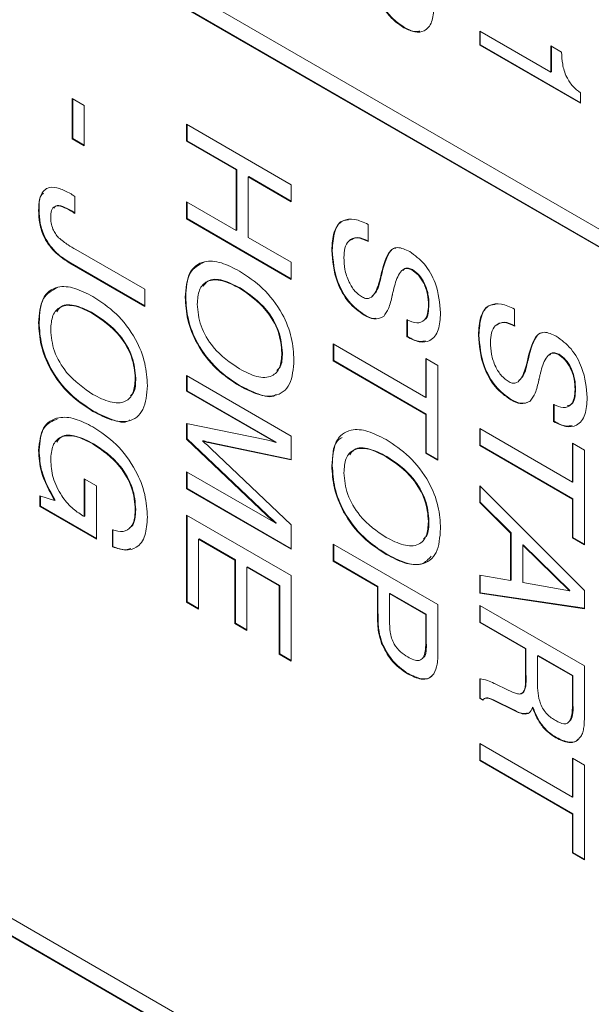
# Model space of a CAD drawing. Header units: millimetres. Extents: x 22 to 278, y 61 to 167.
# Tile 138 of 148: x 250.52 to 254.38, y 115.65 to 122.3. Entities that reach past the tile are written whole.
import ezdxf

# ---------------------------------------------------------------- set-up
doc = ezdxf.new("R2010")
doc.units = ezdxf.units.MM
doc.layers.get('0').update_dxf_attribs({"lineweight": 15})

msp = doc.modelspace()

# ---------------------------------------------------------------- linework, layer by layer
for p, q in [((239.5246, 129.4942), (264.5209, 115.0642)), ((264.5209, 114.9417), (239.5246, 129.3717)), ((264.5244, 114.9438), (239.5282, 129.3738)), ((239.5246, 122.5536), (264.5209, 108.1236)), ((264.5209, 108.0011), (239.5246, 122.4311)), ((264.5244, 108.0032), (239.5282, 122.4332)), ((253.1233, 122.2462), (253.1198, 122.2442)), ((253.6314, 122.221), (254.1119, 121.9436)), ((253.6314, 122.1268), (253.6314, 122.221)), ((253.6349, 122.1288), (253.6349, 122.219)), ((253.6349, 122.1288), (253.6314, 122.1268)), ((254.3113, 121.7343), (253.6314, 122.1268)), ((254.3113, 121.7384), (253.6349, 122.1288)), ((254.1119, 122.1216), (254.1844, 122.0797)), ((254.1119, 121.9436), (254.1119, 122.1216)), ((254.1154, 121.9457), (254.1154, 122.1195)), ((254.1154, 121.9457), (254.1119, 121.9436)), ((254.3113, 121.8048), (254.3113, 121.7343)), ((250.8791, 121.7669), (250.9607, 121.7198)), ((250.8791, 121.4947), (250.8791, 121.7669)), ((250.8827, 121.4968), (250.8827, 121.7649)), ((250.9607, 121.7198), (250.9607, 121.4476)), ((251.6515, 121.5932), (252.3586, 121.185)), ((251.6515, 121.4781), (251.6515, 121.5932)), ((251.655, 121.4801), (251.655, 121.5912)), ((250.8827, 121.4968), (250.8791, 121.4947)), ((250.9607, 121.4476), (250.8791, 121.4947)), ((250.9607, 121.4517), (250.8827, 121.4968)), ((251.655, 121.4801), (251.6515, 121.4781)), ((251.9869, 121.2844), (251.6515, 121.4781)), ((251.9905, 121.2865), (251.655, 121.4801)), ((251.9905, 121.2865), (251.9869, 121.2844)), ((251.9869, 120.8762), (251.9869, 121.2844)), ((251.9905, 120.8782), (251.9905, 121.2865)), ((252.0721, 121.2394), (252.0685, 121.2373)), ((252.0685, 121.2373), (252.0685, 120.8291)), ((252.3586, 121.0699), (252.0685, 121.2373)), ((252.3586, 121.0739), (252.0721, 121.2394)), ((252.3586, 121.185), (252.3586, 121.0699)), ((250.8973, 121.1063), (250.8973, 120.9913)), ((251.6515, 121.0698), (251.9869, 120.8762)), ((251.6515, 120.9546), (251.6515, 121.0698)), ((251.655, 120.9567), (251.655, 121.0678)), ((250.656, 121.0147), (250.6525, 121.0127)), ((250.8713, 121.0113), (250.8678, 121.0093)), ((251.655, 120.9567), (251.6515, 120.9546)), ((252.3586, 120.5464), (251.6515, 120.9546)), ((252.3586, 120.5505), (251.655, 120.9567)), ((252.8772, 120.9171), (252.8772, 120.8019)), ((251.9905, 120.8782), (251.9869, 120.8762)), ((252.0685, 120.8291), (252.3586, 120.6616)), ((250.9029, 120.7482), (251.3687, 120.4793)), ((252.6359, 120.7428), (252.6324, 120.7407)), ((250.8675, 120.6576), (250.864, 120.6555)), ((251.3687, 120.3642), (250.864, 120.6555)), ((251.3687, 120.3683), (250.8675, 120.6576)), ((252.3586, 120.6616), (252.3586, 120.5464)), ((253.1766, 120.6122), (253.1731, 120.6102)), ((252.9636, 120.5567), (252.96, 120.5547)), ((252.9672, 120.5729), (252.9637, 120.5709)), ((251.3687, 120.4793), (251.3687, 120.3642)), ((252.0131, 120.4883), (252.0096, 120.4862)), ((251.646, 120.4272), (251.6424, 120.4252)), ((253.2886, 120.3763), (253.2851, 120.3742)), ((253.8671, 120.3456), (253.8671, 120.2304)), ((250.656, 120.2554), (250.6525, 120.2534)), ((251.0232, 120.3165), (251.0196, 120.3144)), ((252.8542, 120.3063), (252.8507, 120.3043)), ((253.1401, 120.1581), (253.1396, 120.2735)), ((253.1436, 120.1602), (253.1432, 120.2756)), ((253.1436, 120.1602), (253.1401, 120.1581)), ((253.6259, 120.1713), (253.6223, 120.1692)), ((252.6415, 120.111), (253.267, 119.7499)), ((252.6415, 119.9958), (252.6415, 120.111)), ((252.645, 119.9979), (252.645, 120.1089)), ((252.2987, 120.0504), (252.2952, 120.0484)), ((252.645, 119.9979), (252.6415, 119.9958)), ((253.267, 119.6347), (252.6415, 119.9958)), ((253.2705, 119.6368), (252.645, 119.9979)), ((253.267, 120.0116), (253.3486, 119.9645)), ((253.267, 119.7499), (253.267, 120.0116)), ((253.2705, 119.7519), (253.2705, 120.0095)), ((253.9535, 119.9852), (253.95, 119.9832)), ((253.9572, 120.0014), (253.9537, 119.9994)), ((254.1666, 120.0407), (254.163, 120.0387)), ((253.3486, 119.9645), (253.3486, 119.3259)), ((251.3087, 119.8786), (251.3052, 119.8766)), ((251.6515, 119.8973), (252.3586, 119.4891)), ((251.6515, 119.7926), (251.6515, 119.8973)), ((251.655, 119.7947), (251.655, 119.8953)), ((251.655, 119.7947), (251.6515, 119.7926)), ((252.2539, 119.4449), (251.6515, 119.7926)), ((252.2575, 119.4469), (251.655, 119.7947)), ((252.0131, 119.8287), (252.0096, 119.8267)), ((254.2786, 119.8048), (254.2751, 119.8027)), ((253.2705, 119.7519), (253.267, 119.7499)), ((253.8442, 119.7348), (253.8406, 119.7328)), ((251.0232, 119.657), (251.0196, 119.6549)), ((254.13, 119.5866), (254.1296, 119.702)), ((254.1335, 119.5887), (254.1331, 119.7041)), ((253.2705, 119.6368), (253.267, 119.6347)), ((253.267, 119.373), (253.267, 119.6347)), ((253.2705, 119.3751), (253.2705, 119.6368)), ((254.1335, 119.5887), (254.13, 119.5866)), ((251.6515, 119.5728), (252.192, 119.4626)), ((251.6515, 119.4681), (251.6515, 119.5728)), ((251.655, 119.4702), (251.655, 119.5721)), ((253.6314, 119.5395), (254.2569, 119.1784)), ((253.6314, 119.4243), (253.6314, 119.5395)), ((253.6349, 119.4264), (253.6349, 119.5375)), ((251.655, 119.4702), (251.6515, 119.4681)), ((252.192, 118.9549), (251.6515, 119.4681)), ((252.1956, 118.9569), (251.655, 119.4702)), ((251.7631, 119.4577), (251.7596, 119.4556)), ((252.3586, 119.4891), (252.3586, 119.3288)), ((250.656, 119.3936), (250.6525, 119.3915)), ((251.0236, 119.4369), (251.0201, 119.4348)), ((251.8212, 119.4434), (251.8177, 119.4414)), ((252.3586, 119.3288), (251.8177, 119.4414)), ((251.8177, 119.4038), (252.3586, 118.8895)), ((252.3586, 119.3316), (251.8212, 119.4434)), ((252.2575, 119.4469), (252.2539, 119.4449)), ((253.6349, 119.4264), (253.6314, 119.4243)), ((254.2569, 119.0632), (253.6314, 119.4243)), ((254.2605, 119.0653), (253.6349, 119.4264)), ((254.2569, 119.4401), (254.3385, 119.393)), ((254.2569, 119.1784), (254.2569, 119.4401)), ((254.2605, 119.1804), (254.2605, 119.4381)), ((254.3385, 119.393), (254.3385, 118.7544)), ((253.0031, 119.3515), (252.9995, 119.3494)), ((253.2705, 119.3751), (253.267, 119.373)), ((253.3486, 119.3259), (253.267, 119.373)), ((253.3486, 119.33), (253.2705, 119.3751)), ((252.6359, 119.2904), (252.6324, 119.2884)), ((250.9607, 119.201), (251.0423, 119.1539)), ((250.9607, 118.9457), (250.9607, 119.201)), ((250.9643, 118.9477), (250.9643, 119.199)), ((251.6515, 119.2483), (252.2539, 118.9005)), ((251.6515, 119.1331), (251.6515, 119.2483)), ((251.655, 119.1352), (251.655, 119.2462)), ((251.0423, 119.1539), (251.0423, 118.7939)), ((251.655, 119.1352), (251.6515, 119.1331)), ((252.3586, 118.7249), (251.6515, 119.1331)), ((252.3586, 118.729), (251.655, 119.1352)), ((253.6314, 119.1522), (254.3385, 118.4459)), ((253.6314, 119.0414), (253.6314, 119.1522)), ((253.6349, 119.0435), (253.6349, 119.1486)), ((254.2605, 119.1804), (254.2569, 119.1784)), ((250.6616, 119.0137), (250.6616, 119.0866)), ((250.6616, 119.0866), (250.7602, 119.0549)), ((250.6651, 119.0157), (250.6651, 119.0855)), ((250.7637, 119.057), (250.7602, 119.0549)), ((254.2605, 119.0653), (254.2569, 119.0632)), ((254.2569, 118.8015), (254.2569, 119.0632)), ((254.2605, 118.8036), (254.2605, 119.0653)), ((250.6651, 119.0157), (250.6616, 119.0137)), ((251.0423, 118.7939), (250.6616, 119.0137)), ((251.0423, 118.798), (250.6651, 119.0157)), ((251.3087, 118.9937), (251.3052, 118.9917)), ((253.6349, 119.0435), (253.6314, 119.0414)), ((253.8399, 118.8345), (253.6314, 119.0414)), ((253.8435, 118.8366), (253.6349, 119.0435)), ((250.9519, 118.9507), (250.9607, 118.9457)), ((250.9643, 118.9477), (250.9607, 118.9457)), ((251.6515, 118.9552), (252.3586, 118.547)), ((251.6515, 118.3689), (251.6515, 118.9552)), ((251.655, 118.371), (251.655, 118.9531)), ((252.1956, 118.9569), (252.192, 118.9549)), ((251.1511, 118.7416), (251.1511, 118.8567)), ((251.1546, 118.7436), (251.1546, 118.8588)), ((252.2575, 118.9025), (252.2539, 118.9005)), ((252.3586, 118.8895), (252.3586, 118.7249)), ((253.2886, 118.9136), (253.2851, 118.9116)), ((251.7366, 118.795), (251.7331, 118.7929)), ((251.7331, 118.7929), (251.7331, 118.3218)), ((251.9779, 118.6516), (251.7331, 118.7929)), ((251.9814, 118.6537), (251.7366, 118.795)), ((253.8435, 118.8366), (253.8399, 118.8345)), ((253.8399, 118.5149), (253.8399, 118.8345)), ((253.8435, 118.517), (253.8435, 118.8366)), ((254.2605, 118.8036), (254.2569, 118.8015)), ((254.3385, 118.7544), (254.2569, 118.8015)), ((254.3385, 118.7585), (254.2605, 118.8036)), ((251.1546, 118.7436), (251.1511, 118.7416)), ((252.6415, 118.7605), (253.3486, 118.3523)), ((252.6415, 118.6454), (252.6415, 118.7605)), ((252.645, 118.6474), (252.645, 118.7585)), ((253.925, 118.7553), (253.9215, 118.7532)), ((253.9215, 118.7532), (253.9215, 118.5004)), ((254.2364, 118.4442), (253.9215, 118.7532)), ((254.2399, 118.4462), (253.925, 118.7553)), ((253.0031, 118.692), (252.9995, 118.6899)), ((251.9814, 118.6537), (251.9779, 118.6516)), ((251.9779, 118.225), (251.9779, 118.6516)), ((251.9814, 118.2271), (251.9814, 118.6537)), ((252.063, 118.6066), (252.0595, 118.6045)), ((252.0595, 118.6045), (252.0595, 118.1779)), ((252.277, 118.4789), (252.0595, 118.6045)), ((252.2806, 118.481), (252.063, 118.6066)), ((252.645, 118.6474), (252.6415, 118.6454)), ((252.9406, 118.4727), (252.6415, 118.6454)), ((252.9442, 118.4747), (252.645, 118.6474)), ((252.3586, 118.547), (252.3586, 117.9699)), ((253.6314, 118.5494), (253.8399, 118.5149)), ((253.6314, 118.4298), (253.6314, 118.5494)), ((253.6349, 118.4319), (253.6349, 118.5488)), ((252.2806, 118.481), (252.277, 118.4789)), ((252.277, 118.017), (252.277, 118.4789)), ((252.2806, 118.019), (252.2806, 118.481)), ((252.9442, 118.4747), (252.9406, 118.4727)), ((252.9406, 118.3062), (252.9406, 118.4727)), ((252.9442, 118.3082), (252.9442, 118.4747)), ((253.8435, 118.517), (253.8399, 118.5149)), ((253.9215, 118.5004), (254.2364, 118.4442)), ((253.0257, 118.4276), (253.0222, 118.4256)), ((253.0222, 118.4256), (253.0222, 118.2416)), ((253.267, 118.2843), (253.0222, 118.4256)), ((253.2705, 118.2863), (253.0257, 118.4276)), ((253.6349, 118.4319), (253.6314, 118.4298)), ((254.3385, 118.3241), (253.6314, 118.4298)), ((254.3385, 118.3266), (253.6349, 118.4319)), ((254.2399, 118.4462), (254.2364, 118.4442)), ((254.3385, 118.4459), (254.3385, 118.3241)), ((251.655, 118.371), (251.6515, 118.3689)), ((251.7331, 118.3218), (251.6515, 118.3689)), ((251.7331, 118.3259), (251.655, 118.371)), ((253.3486, 118.3523), (253.3486, 118.0499)), ((253.6314, 118.2309), (253.6314, 118.3461)), ((253.6314, 118.3461), (254.3385, 117.9379)), ((253.6349, 118.233), (253.6349, 118.344)), ((252.9442, 118.3082), (252.9406, 118.3062)), ((253.2705, 118.2863), (253.267, 118.2843)), ((253.267, 118.0921), (253.267, 118.2843)), ((253.2705, 118.0941), (253.2705, 118.2863)), ((251.9814, 118.2271), (251.9779, 118.225)), ((252.0595, 118.1779), (251.9779, 118.225)), ((252.0595, 118.182), (251.9814, 118.2271)), ((253.6349, 118.233), (253.6314, 118.2309)), ((253.9396, 118.053), (253.6314, 118.2309)), ((253.9432, 118.055), (253.6349, 118.233)), ((252.9723, 118.0919), (252.9688, 118.0899)), ((253.2705, 118.0941), (253.267, 118.0921)), ((252.2806, 118.019), (252.277, 118.017)), ((252.3586, 117.9699), (252.277, 118.017)), ((252.3586, 117.974), (252.2806, 118.019)), ((253.9432, 118.055), (253.9396, 118.053)), ((253.9396, 117.8813), (253.9396, 118.053)), ((253.9432, 117.8833), (253.9432, 118.055)), ((254.0248, 118.0091), (254.0212, 118.007)), ((254.0212, 118.007), (254.0212, 117.8258)), ((254.2569, 117.871), (254.0212, 118.007)), ((254.2605, 117.873), (254.0248, 118.0091)), ((254.3385, 117.9379), (254.3385, 117.6251)), ((253.1481, 117.8859), (253.1446, 117.8839)), ((253.9432, 117.8833), (253.9396, 117.8813)), ((254.2605, 117.873), (254.2569, 117.871)), ((254.2569, 117.6897), (254.2569, 117.871)), ((254.2605, 117.6918), (254.2605, 117.873)), ((253.6314, 117.718), (253.6314, 117.8508)), ((253.6349, 117.72), (253.6349, 117.8528)), ((253.7276, 117.8203), (253.7306, 117.8186)), ((253.7306, 117.8186), (253.8243, 117.7741)), ((253.6349, 117.72), (253.6314, 117.718)), ((253.6514, 117.7064), (253.6314, 117.718)), ((253.6541, 117.709), (253.6349, 117.72)), ((253.7385, 117.7024), (253.735, 117.7004)), ((253.8537, 117.642), (253.735, 117.7004)), ((253.8572, 117.6441), (253.7385, 117.7024)), ((253.9902, 117.6594), (253.9867, 117.6573)), ((254.2605, 117.6918), (254.2569, 117.6897)), ((253.8572, 117.6441), (253.8537, 117.642)), ((253.6314, 117.4144), (254.2569, 117.0533)), ((253.6314, 117.2992), (253.6314, 117.4144)), ((253.6349, 117.3013), (253.6349, 117.4124)), ((254.1491, 117.4546), (254.1456, 117.4526)), ((253.6349, 117.3013), (253.6314, 117.2992)), ((254.2569, 116.9381), (253.6314, 117.2992)), ((254.2605, 116.9402), (253.6349, 117.3013)), ((254.2569, 117.315), (254.3385, 117.2679)), ((254.2569, 117.0533), (254.2569, 117.315)), ((254.2605, 117.0553), (254.2605, 117.313)), ((254.3385, 117.2679), (254.3385, 116.6293)), ((254.2605, 117.0553), (254.2569, 117.0533)), ((254.2605, 116.9402), (254.2569, 116.9381)), ((254.2569, 116.6764), (254.2569, 116.9381)), ((254.2605, 116.6785), (254.2605, 116.9402)), ((254.2605, 116.6785), (254.2569, 116.6764)), ((254.3385, 116.6293), (254.2569, 116.6764)), ((254.3385, 116.6334), (254.2605, 116.6785))]:
    msp.add_line(p, q)
for points, knots in [([(253.1198, 122.2442), (253.0944, 122.2612), (253.0435, 122.2952), (252.9624, 122.3966), (252.9276, 122.4813), (252.9063, 122.5331)], [0, 0, 0, 0, 0.280291, 0.560216, 1, 1, 1, 1]), ([(253.1233, 122.2462), (253.0979, 122.2632), (253.047, 122.2972), (252.9659, 122.3986), (252.9311, 122.4834), (252.9099, 122.5351)], [0, 0, 0, 0, 0.280291, 0.560216, 1, 1, 1, 1]), ([(253.3214, 122.3826), (253.319, 122.3475), (253.3144, 122.2774), (253.2644, 122.2185), (253.1942, 122.208), (253.1446, 122.2321), (253.1198, 122.2442)], [0, 0, 0, 0, 0.28044, 0.559681, 0.779592, 1, 1, 1, 1]), ([(253.2264, 122.2215), (253.2165, 122.2193), (253.1863, 122.2125), (253.1487, 122.2326), (253.1233, 122.2462)], [0, 0, 0, 0, 0.324555, 1, 1, 1, 1]), ([(254.1844, 122.0797), (254.1855, 122.0531), (254.1877, 121.9999), (254.211, 121.9164), (254.2586, 121.8459), (254.2937, 121.8185), (254.3113, 121.8048)], [0, 0, 0, 0, 0.281056, 0.560319, 0.779649, 1, 1, 1, 1]), ([(250.6525, 121.0127), (250.6544, 121.0485), (250.6582, 121.1198), (250.7146, 121.1746), (250.7927, 121.1637), (250.8424, 121.1377), (250.8674, 121.1247)], [0, 0, 0, 0, 0.2806226, 0.5584227, 0.7787677, 1, 1, 1, 1]), ([(250.656, 121.0147), (250.6553, 121.054), (250.6545, 121.1028), (250.68, 121.1232), (250.685, 121.1272)], [0, 0, 0, 0, 0.804392, 1, 1, 1, 1]), ([(250.8674, 121.1247), (250.873, 121.1214), (250.8829, 121.1156), (250.8929, 121.1091), (250.8973, 121.1063)], [0, 0, 0, 0, 0.56004, 1, 1, 1, 1]), ([(250.8713, 121.0113), (250.8534, 121.0207), (250.8177, 121.0393), (250.7715, 121.0512), (250.7593, 121.0327), (250.756, 121.0277)], [0, 0, 0, 0, 0.424632, 0.845517, 1, 1, 1, 1]), ([(250.864, 120.6555), (250.8323, 120.6755), (250.7694, 120.7151), (250.6894, 120.8169), (250.6559, 120.925), (250.6536, 120.9834), (250.6525, 121.0127)], [0, 0, 0, 0, 0.281012, 0.558892, 0.778861, 1, 1, 1, 1]), ([(250.8675, 120.6576), (250.8359, 120.6775), (250.773, 120.7172), (250.6929, 120.819), (250.6594, 120.927), (250.6572, 120.9854), (250.656, 121.0147)], [0, 0, 0, 0, 0.281012, 0.558892, 0.778861, 1, 1, 1, 1]), ([(250.8678, 121.0093), (250.8496, 121.019), (250.8133, 121.0384), (250.7629, 121.0471), (250.7365, 121.0138), (250.7349, 120.9815), (250.7341, 120.9653)], [0, 0, 0, 0, 0.281515, 0.560546, 0.779383, 1, 1, 1, 1]), ([(250.8973, 120.9913), (250.8918, 120.9949), (250.882, 121.0012), (250.8721, 121.0068), (250.8678, 121.0093)], [0, 0, 0, 0, 0.559943, 1, 1, 1, 1]), ([(250.8973, 120.9956), (250.8929, 120.9984), (250.8843, 121.004), (250.8757, 121.0089), (250.8713, 121.0113)], [0, 0, 0, 0, 0.499897, 1, 1, 1, 1]), ([(250.7341, 120.9653), (250.7346, 120.9527), (250.7356, 120.9275), (250.7469, 120.8886), (250.7655, 120.854), (250.7803, 120.8362), (250.7876, 120.8274)], [0, 0, 0, 0, 0.280306, 0.559907, 0.779843, 1, 1, 1, 1]), ([(252.6324, 120.7407), (252.6347, 120.7843), (252.6393, 120.8713), (252.6974, 120.9497), (252.7859, 120.9586), (252.8467, 120.9309), (252.8772, 120.9171)], [0, 0, 0, 0, 0.2806572, 0.5594293, 0.7792976, 1, 1, 1, 1]), ([(252.6359, 120.7428), (252.6386, 120.7856), (252.6438, 120.8709), (252.6885, 120.9456), (252.7337, 120.947), (252.7447, 120.9473)], [0, 0, 0, 0, 0.4324182, 0.861932, 1, 1, 1, 1]), ([(250.7876, 120.8274), (250.8089, 120.8102), (250.847, 120.7793), (250.8858, 120.7577), (250.9029, 120.7482)], [0, 0, 0, 0, 0.558705, 1, 1, 1, 1]), ([(252.8772, 120.8019), (252.8518, 120.8133), (252.8012, 120.8361), (252.7454, 120.8127), (252.7175, 120.76), (252.7152, 120.7155), (252.714, 120.6933)], [0, 0, 0, 0, 0.279918, 0.55883, 0.779103, 1, 1, 1, 1]), ([(252.8807, 120.804), (252.8549, 120.8161), (252.8052, 120.8394), (252.7707, 120.8181), (252.7541, 120.8079)], [0, 0, 0, 0, 0.520202, 1, 1, 1, 1]), ([(252.8507, 120.3043), (252.814, 120.3307), (252.7406, 120.3836), (252.6465, 120.5571), (252.6378, 120.6711), (252.6324, 120.7407)], [0, 0, 0, 0, 0.28001, 0.560069, 1, 1, 1, 1]), ([(252.8542, 120.3063), (252.8175, 120.3328), (252.7441, 120.3857), (252.6501, 120.5591), (252.6413, 120.6731), (252.6359, 120.7428)], [0, 0, 0, 0, 0.28001, 0.560069, 1, 1, 1, 1]), ([(252.9637, 120.5709), (252.977, 120.6274), (252.9937, 120.6979), (253.0405, 120.7535), (253.0867, 120.7672), (253.1297, 120.7472), (253.1583, 120.7338)], [0, 0, 0, 0, 0.500943, 0.626188, 0.751268, 1, 1, 1, 1]), ([(252.9672, 120.5729), (252.9811, 120.6283), (252.9983, 120.6975), (253.0396, 120.7529), (253.0576, 120.7565), (253.0639, 120.7578)], [0, 0, 0, 0, 0.723483, 0.904367, 1, 1, 1, 1]), ([(253.1583, 120.7338), (253.193, 120.7086), (253.2624, 120.6581), (253.3521, 120.4946), (253.3612, 120.3863), (253.3667, 120.3201)], [0, 0, 0, 0, 0.280081, 0.560249, 1, 1, 1, 1]), ([(251.6424, 120.4252), (251.6471, 120.4839), (251.6564, 120.601), (251.7584, 120.6777), (251.8853, 120.6655), (251.9681, 120.6228), (252.0096, 120.6014)], [0, 0, 0, 0, 0.2799747, 0.5585368, 0.7789397, 1, 1, 1, 1]), ([(251.646, 120.4272), (251.6499, 120.4877), (251.6573, 120.6044), (251.7335, 120.6436), (251.7703, 120.6625)], [0, 0, 0, 0, 0.517554, 1, 1, 1, 1]), ([(252.714, 120.6933), (252.715, 120.6671), (252.7172, 120.6148), (252.7424, 120.5337), (252.787, 120.4626), (252.822, 120.4381), (252.8395, 120.4259)], [0, 0, 0, 0, 0.281124, 0.560949, 0.780338, 1, 1, 1, 1]), ([(252.0096, 120.6014), (252.0625, 120.5669), (252.168, 120.4983), (252.2984, 120.3299), (252.3683, 120.15), (252.3739, 120.0509), (252.3768, 120.0013)], [0, 0, 0, 0, 0.280656, 0.559563, 0.779404, 1, 1, 1, 1]), ([(253.1731, 120.6102), (253.1638, 120.6143), (253.1453, 120.6227), (253.1137, 120.617), (253.0763, 120.5761), (253.0618, 120.5225), (253.0521, 120.4868)], [0, 0, 0, 0, 0.12479, 0.249814, 0.499493, 1, 1, 1, 1]), ([(253.1766, 120.6122), (253.1674, 120.6163), (253.1491, 120.6244), (253.1259, 120.622), (253.1168, 120.6114), (253.1127, 120.6066)], [0, 0, 0, 0, 0.357857, 0.716385, 1, 1, 1, 1]), ([(253.2851, 120.3742), (253.284, 120.3974), (253.2819, 120.4436), (253.2585, 120.5151), (253.2193, 120.5776), (253.1885, 120.5993), (253.1731, 120.6102)], [0, 0, 0, 0, 0.281007, 0.560859, 0.780365, 1, 1, 1, 1]), ([(253.2886, 120.3763), (253.2876, 120.3994), (253.2854, 120.4457), (253.2621, 120.5172), (253.2229, 120.5797), (253.192, 120.6014), (253.1766, 120.6122)], [0, 0, 0, 0, 0.281007, 0.560859, 0.780365, 1, 1, 1, 1]), ([(252.0096, 120.4862), (251.9703, 120.5064), (251.8921, 120.5466), (251.7917, 120.5451), (251.7314, 120.481), (251.7265, 120.4124), (251.724, 120.3781)], [0, 0, 0, 0, 0.280915, 0.560221, 0.779754, 1, 1, 1, 1]), ([(252.0131, 120.4883), (251.9743, 120.5078), (251.897, 120.5469), (251.8028, 120.5526), (251.7737, 120.5125), (251.7646, 120.4999)], [0, 0, 0, 0, 0.40848, 0.814619, 1, 1, 1, 1]), ([(252.8395, 120.4259), (252.8488, 120.4218), (252.8676, 120.4136), (252.8989, 120.4213), (252.9354, 120.4644), (252.9502, 120.5185), (252.96, 120.5547)], [0, 0, 0, 0, 0.124674, 0.249605, 0.499326, 1, 1, 1, 1]), ([(252.9053, 120.4345), (252.9128, 120.4412), (252.9434, 120.4687), (252.9549, 120.5188), (252.9636, 120.5567)], [0, 0, 0, 0, 0.244091, 1, 1, 1, 1]), ([(252.96, 120.5547), (252.9607, 120.5578), (252.9618, 120.5633), (252.9631, 120.5686), (252.9637, 120.5709)], [0, 0, 0, 0, 0.5600021, 1, 1, 1, 1]), ([(252.9636, 120.5567), (252.9642, 120.5598), (252.9653, 120.5653), (252.9667, 120.5706), (252.9672, 120.5729)], [0, 0, 0, 0, 0.5600021, 1, 1, 1, 1]), ([(250.6525, 120.2534), (250.6572, 120.3121), (250.6664, 120.4293), (250.7685, 120.5059), (250.8954, 120.4937), (250.9782, 120.451), (251.0196, 120.4296)], [0, 0, 0, 0, 0.279975, 0.558537, 0.77894, 1, 1, 1, 1]), ([(250.656, 120.2554), (250.6599, 120.3159), (250.6674, 120.4327), (250.7436, 120.4718), (250.7803, 120.4907)], [0, 0, 0, 0, 0.517554, 1, 1, 1, 1]), ([(252.2952, 120.0484), (252.2909, 120.0965), (252.2825, 120.1926), (252.1739, 120.3756), (252.072, 120.4442), (252.0096, 120.4862)], [0, 0, 0, 0, 0.280387, 0.559941, 1, 1, 1, 1]), ([(252.2987, 120.0504), (252.2945, 120.0985), (252.286, 120.1946), (252.1775, 120.3777), (252.0755, 120.4463), (252.0131, 120.4883)], [0, 0, 0, 0, 0.280387, 0.559941, 1, 1, 1, 1]), ([(253.0521, 120.4868), (253.0503, 120.4797), (253.0471, 120.4669), (253.044, 120.454), (253.0426, 120.4483)], [0, 0, 0, 0, 0.559999, 1, 1, 1, 1]), ([(251.0196, 120.4296), (251.0725, 120.3952), (251.178, 120.3265), (251.3084, 120.1581), (251.3783, 119.9782), (251.384, 119.8791), (251.3868, 119.8295)], [0, 0, 0, 0, 0.280656, 0.559563, 0.779404, 1, 1, 1, 1]), ([(252.0096, 119.8267), (251.9568, 119.861), (251.8515, 119.9294), (251.7213, 120.0972), (251.651, 120.2767), (251.6453, 120.3756), (251.6424, 120.4252)], [0, 0, 0, 0, 0.2806789, 0.5596353, 0.7794046, 1, 1, 1, 1]), ([(252.0131, 119.8287), (251.9603, 119.8631), (251.8551, 119.9315), (251.7248, 120.0992), (251.6545, 120.2787), (251.6488, 120.3777), (251.646, 120.4272)], [0, 0, 0, 0, 0.2806789, 0.5596353, 0.7794046, 1, 1, 1, 1]), ([(253.0402, 120.4381), (253.0334, 120.4073), (253.0212, 120.3525), (252.9944, 120.3129), (252.9826, 120.2955)], [0, 0, 0, 0, 0.560907, 1, 1, 1, 1]), ([(253.0426, 120.4483), (253.0422, 120.4463), (253.0415, 120.4429), (253.0406, 120.4395), (253.0402, 120.4381)], [0, 0, 0, 0, 0.55994, 1, 1, 1, 1]), ([(253.6223, 120.1692), (253.6247, 120.2129), (253.6293, 120.2998), (253.6874, 120.3782), (253.7758, 120.3871), (253.8366, 120.3595), (253.8671, 120.3456)], [0, 0, 0, 0, 0.280657, 0.559429, 0.779298, 1, 1, 1, 1]), ([(251.0196, 120.3144), (250.9804, 120.3346), (250.9021, 120.3748), (250.8017, 120.3733), (250.7415, 120.3092), (250.7365, 120.2406), (250.7341, 120.2063)], [0, 0, 0, 0, 0.280915, 0.560221, 0.779754, 1, 1, 1, 1]), ([(251.0232, 120.3165), (250.9844, 120.3361), (250.907, 120.3751), (250.8128, 120.3808), (250.7837, 120.3407), (250.7746, 120.3281)], [0, 0, 0, 0, 0.40848, 0.814619, 1, 1, 1, 1]), ([(251.724, 120.3781), (251.7283, 120.33), (251.737, 120.2341), (251.8459, 120.052), (251.9475, 119.9837), (252.0096, 119.9419)], [0, 0, 0, 0, 0.280273, 0.559939, 1, 1, 1, 1]), ([(253.1396, 120.2735), (253.1623, 120.264), (253.2076, 120.2449), (253.2585, 120.2649), (253.2823, 120.314), (253.2842, 120.3541), (253.2851, 120.3742)], [0, 0, 0, 0, 0.280266, 0.558887, 0.779096, 1, 1, 1, 1]), ([(253.3667, 120.3201), (253.3644, 120.2798), (253.3598, 120.1995), (253.3058, 120.128), (253.2249, 120.117), (253.1684, 120.1444), (253.1401, 120.1581)], [0, 0, 0, 0, 0.28065, 0.559701, 0.779492, 1, 1, 1, 1]), ([(253.258, 120.274), (253.259, 120.2744), (253.2737, 120.2796), (253.2846, 120.3182), (253.2873, 120.3569), (253.2886, 120.3763)], [0, 0, 0, 0, 0.032955, 0.515715, 1, 1, 1, 1]), ([(253.6259, 120.1713), (253.6285, 120.2141), (253.6338, 120.2994), (253.6784, 120.3741), (253.7237, 120.3755), (253.7347, 120.3759)], [0, 0, 0, 0, 0.432418, 0.861932, 1, 1, 1, 1]), ([(251.0196, 119.6549), (250.9669, 119.6892), (250.8616, 119.7577), (250.7313, 119.9254), (250.6611, 120.1049), (250.6554, 120.2038), (250.6525, 120.2534)], [0, 0, 0, 0, 0.280679, 0.559635, 0.779405, 1, 1, 1, 1]), ([(251.0232, 119.657), (250.9704, 119.6913), (250.8651, 119.7597), (250.7348, 119.9274), (250.6646, 120.107), (250.6589, 120.2059), (250.656, 120.2554)], [0, 0, 0, 0, 0.280679, 0.559635, 0.779405, 1, 1, 1, 1]), ([(251.3052, 119.8766), (251.301, 119.9247), (251.2925, 120.0208), (251.184, 120.2039), (251.082, 120.2725), (251.0196, 120.3144)], [0, 0, 0, 0, 0.280387, 0.559941, 1, 1, 1, 1]), ([(251.3087, 119.8786), (251.3045, 119.9267), (251.296, 120.0228), (251.1875, 120.2059), (251.0855, 120.2745), (251.0232, 120.3165)], [0, 0, 0, 0, 0.280387, 0.559941, 1, 1, 1, 1]), ([(252.9826, 120.2955), (252.9613, 120.2858), (252.9234, 120.2685), (252.8729, 120.2933), (252.8507, 120.3043)], [0, 0, 0, 0, 0.558284, 1, 1, 1, 1]), ([(252.9302, 120.2844), (252.9264, 120.2832), (252.9051, 120.2768), (252.8772, 120.293), (252.8542, 120.3063)], [0, 0, 0, 0, 0.178091, 1, 1, 1, 1]), ([(253.8671, 120.2304), (253.8418, 120.2418), (253.7912, 120.2646), (253.7353, 120.2412), (253.7074, 120.1885), (253.7051, 120.1441), (253.7039, 120.1218)], [0, 0, 0, 0, 0.279918, 0.55883, 0.779103, 1, 1, 1, 1]), ([(253.8706, 120.2325), (253.8448, 120.2446), (253.7952, 120.2679), (253.7606, 120.2466), (253.7441, 120.2364)], [0, 0, 0, 0, 0.520202, 1, 1, 1, 1]), ([(250.7341, 120.2063), (250.7384, 120.1583), (250.747, 120.0623), (250.8559, 119.8802), (250.9575, 119.8119), (251.0196, 119.7701)], [0, 0, 0, 0, 0.280273, 0.559939, 1, 1, 1, 1]), ([(253.9537, 119.9994), (253.967, 120.0559), (253.9836, 120.1265), (254.0305, 120.182), (254.0767, 120.1957), (254.1197, 120.1757), (254.1483, 120.1623)], [0, 0, 0, 0, 0.500943, 0.626188, 0.751268, 1, 1, 1, 1]), ([(253.9572, 120.0014), (253.971, 120.0568), (253.9883, 120.126), (254.0296, 120.1814), (254.0476, 120.1851), (254.0538, 120.1863)], [0, 0, 0, 0, 0.723483, 0.904367, 1, 1, 1, 1]), ([(253.2646, 120.1323), (253.2523, 120.1294), (253.2167, 120.1212), (253.1725, 120.1447), (253.1436, 120.1602)], [0, 0, 0, 0, 0.34456, 1, 1, 1, 1]), ([(253.8406, 119.7328), (253.8039, 119.7592), (253.7305, 119.8122), (253.6365, 119.9856), (253.6277, 120.0996), (253.6223, 120.1692)], [0, 0, 0, 0, 0.28001, 0.560069, 1, 1, 1, 1]), ([(253.8442, 119.7348), (253.8075, 119.7613), (253.7341, 119.8142), (253.64, 119.9876), (253.6312, 120.1016), (253.6259, 120.1713)], [0, 0, 0, 0, 0.28001, 0.560069, 1, 1, 1, 1]), ([(253.7039, 120.1218), (253.705, 120.0956), (253.7071, 120.0434), (253.7324, 119.9622), (253.7769, 119.8911), (253.8119, 119.8666), (253.8294, 119.8544)], [0, 0, 0, 0, 0.281124, 0.560949, 0.780338, 1, 1, 1, 1]), ([(254.1483, 120.1623), (254.183, 120.1371), (254.2524, 120.0867), (254.3421, 119.9231), (254.3511, 119.8148), (254.3566, 119.7486)], [0, 0, 0, 0, 0.280081, 0.560249, 1, 1, 1, 1]), ([(254.1666, 120.0407), (254.1574, 120.0448), (254.139, 120.0529), (254.1159, 120.0505), (254.1067, 120.0399), (254.1027, 120.0352)], [0, 0, 0, 0, 0.357857, 0.716385, 1, 1, 1, 1]), ([(252.0096, 119.9419), (252.0488, 119.9217), (252.1268, 119.8815), (252.2273, 119.8822), (252.2877, 119.9458), (252.2927, 120.0141), (252.2952, 120.0484)], [0, 0, 0, 0, 0.28094, 0.560286, 0.779784, 1, 1, 1, 1]), ([(252.3768, 120.0013), (252.3721, 119.9426), (252.3629, 119.8256), (252.2605, 119.7497), (252.1337, 119.7624), (252.051, 119.8052), (252.0096, 119.8267)], [0, 0, 0, 0, 0.279949, 0.558467, 0.77891, 1, 1, 1, 1]), ([(252.2622, 119.9319), (252.2699, 119.9389), (252.2966, 119.9631), (252.2978, 120.0141), (252.2987, 120.0504)], [0, 0, 0, 0, 0.288445, 1, 1, 1, 1]), ([(253.8953, 119.863), (253.9027, 119.8697), (253.9334, 119.8972), (253.9449, 119.9473), (253.9535, 119.9852)], [0, 0, 0, 0, 0.244091, 1, 1, 1, 1]), ([(253.95, 119.9832), (253.9506, 119.9863), (253.9517, 119.9918), (253.9531, 119.9971), (253.9537, 119.9994)], [0, 0, 0, 0, 0.5600021, 1, 1, 1, 1]), ([(253.9535, 119.9852), (253.9541, 119.9883), (253.9553, 119.9938), (253.9566, 119.9991), (253.9572, 120.0014)], [0, 0, 0, 0, 0.5600021, 1, 1, 1, 1]), ([(254.163, 120.0387), (254.1538, 120.0428), (254.1353, 120.0512), (254.1036, 120.0455), (254.0662, 120.0046), (254.0517, 119.9511), (254.042, 119.9153)], [0, 0, 0, 0, 0.12479, 0.249814, 0.499493, 1, 1, 1, 1]), ([(254.2751, 119.8027), (254.274, 119.8259), (254.2719, 119.8721), (254.2485, 119.9436), (254.2093, 120.0062), (254.1784, 120.0278), (254.163, 120.0387)], [0, 0, 0, 0, 0.281007, 0.560859, 0.780365, 1, 1, 1, 1]), ([(254.2786, 119.8048), (254.2775, 119.8279), (254.2754, 119.8742), (254.252, 119.9457), (254.2128, 120.0082), (254.182, 120.0299), (254.1666, 120.0407)], [0, 0, 0, 0, 0.281007, 0.560859, 0.780365, 1, 1, 1, 1]), ([(253.8294, 119.8544), (253.8388, 119.8503), (253.8575, 119.8421), (253.8888, 119.8498), (253.9253, 119.8929), (253.9401, 119.9471), (253.95, 119.9832)], [0, 0, 0, 0, 0.124674, 0.249605, 0.499326, 1, 1, 1, 1]), ([(251.0196, 119.7701), (251.0588, 119.7499), (251.1369, 119.7097), (251.2374, 119.7104), (251.2977, 119.774), (251.3027, 119.8424), (251.3052, 119.8766)], [0, 0, 0, 0, 0.28094, 0.560286, 0.779784, 1, 1, 1, 1]), ([(251.2722, 119.7601), (251.2799, 119.7671), (251.3067, 119.7914), (251.3079, 119.8424), (251.3087, 119.8786)], [0, 0, 0, 0, 0.2884455, 1, 1, 1, 1]), ([(254.0302, 119.8666), (254.0233, 119.8359), (254.0112, 119.7811), (253.9843, 119.7414), (253.9725, 119.724)], [0, 0, 0, 0, 0.560907, 1, 1, 1, 1]), ([(254.0326, 119.8768), (254.0322, 119.8749), (254.0314, 119.8714), (254.0305, 119.8681), (254.0302, 119.8666)], [0, 0, 0, 0, 0.5599395, 1, 1, 1, 1]), ([(254.042, 119.9153), (254.0402, 119.9082), (254.037, 119.8954), (254.0339, 119.8825), (254.0326, 119.8768)], [0, 0, 0, 0, 0.559999, 1, 1, 1, 1]), ([(251.3868, 119.8295), (251.3822, 119.7708), (251.3729, 119.6538), (251.2706, 119.578), (251.1438, 119.5906), (251.0611, 119.6335), (251.0196, 119.6549)], [0, 0, 0, 0, 0.279949, 0.558467, 0.77891, 1, 1, 1, 1]), ([(252.2562, 119.7692), (252.254, 119.7674), (252.2256, 119.7439), (252.1343, 119.7695), (252.0536, 119.809), (252.0131, 119.8287)], [0, 0, 0, 0, 0.040247, 0.51942, 1, 1, 1, 1]), ([(254.1296, 119.702), (254.1523, 119.6925), (254.1976, 119.6734), (254.2484, 119.6935), (254.2723, 119.7425), (254.2741, 119.7826), (254.2751, 119.8027)], [0, 0, 0, 0, 0.280266, 0.558887, 0.779096, 1, 1, 1, 1]), ([(254.2211, 119.6923), (254.2318, 119.6947), (254.2573, 119.7006), (254.2754, 119.7454), (254.2775, 119.785), (254.2786, 119.8048)], [0, 0, 0, 0, 0.265737, 0.632289, 1, 1, 1, 1]), ([(253.9725, 119.724), (253.9513, 119.7144), (253.9133, 119.697), (253.8629, 119.7218), (253.8406, 119.7328)], [0, 0, 0, 0, 0.558284, 1, 1, 1, 1]), ([(253.976, 119.7261), (253.9548, 119.7164), (253.9169, 119.6991), (253.8664, 119.7239), (253.8442, 119.7348)], [0, 0, 0, 0, 0.558284, 1, 1, 1, 1]), ([(254.3566, 119.7486), (254.3544, 119.7083), (254.3498, 119.628), (254.2957, 119.5565), (254.2148, 119.5455), (254.1583, 119.5729), (254.13, 119.5866)], [0, 0, 0, 0, 0.28065, 0.559701, 0.779492, 1, 1, 1, 1]), ([(251.2662, 119.5975), (251.264, 119.5956), (251.2357, 119.5721), (251.1443, 119.5977), (251.0636, 119.6372), (251.0232, 119.657)], [0, 0, 0, 0, 0.0402472, 0.5194202, 1, 1, 1, 1]), ([(250.6525, 119.3915), (250.6586, 119.4475), (250.6707, 119.5594), (250.7761, 119.6222), (250.8979, 119.6127), (250.9784, 119.5715), (251.0187, 119.5508)], [0, 0, 0, 0, 0.27927, 0.558399, 0.778964, 1, 1, 1, 1]), ([(250.656, 119.3936), (250.6612, 119.4513), (250.671, 119.5588), (250.7448, 119.5904), (250.7791, 119.605)], [0, 0, 0, 0, 0.535991, 1, 1, 1, 1]), ([(254.2545, 119.5608), (254.2423, 119.558), (254.2067, 119.5497), (254.1625, 119.5733), (254.1335, 119.5887)], [0, 0, 0, 0, 0.34456, 1, 1, 1, 1]), ([(251.0187, 119.5508), (251.0721, 119.5156), (251.1788, 119.4455), (251.3081, 119.2725), (251.3781, 119.0913), (251.3839, 118.9911), (251.3868, 118.941)], [0, 0, 0, 0, 0.28051, 0.559455, 0.779383, 1, 1, 1, 1]), ([(252.6324, 119.2884), (252.6371, 119.3471), (252.6463, 119.4642), (252.7484, 119.5409), (252.8753, 119.5287), (252.9581, 119.486), (252.9995, 119.4646)], [0, 0, 0, 0, 0.279975, 0.558537, 0.77894, 1, 1, 1, 1]), ([(251.0201, 119.4348), (250.9809, 119.455), (250.9027, 119.4952), (250.8025, 119.4939), (250.7417, 119.4308), (250.7366, 119.3625), (250.7341, 119.3282)], [0, 0, 0, 0, 0.280945, 0.560274, 0.779826, 1, 1, 1, 1]), ([(251.0236, 119.4369), (250.9849, 119.4565), (250.9076, 119.4955), (250.8133, 119.5014), (250.7839, 119.4614), (250.7746, 119.4488)], [0, 0, 0, 0, 0.407186, 0.812032, 1, 1, 1, 1]), ([(251.7596, 119.4556), (251.7706, 119.4465), (251.7902, 119.4301), (251.8093, 119.4118), (251.8177, 119.4038)], [0, 0, 0, 0, 0.560006, 1, 1, 1, 1]), ([(251.8177, 119.4414), (251.807, 119.4434), (251.7878, 119.4471), (251.7682, 119.453), (251.7596, 119.4556)], [0, 0, 0, 0, 0.56006, 1, 1, 1, 1]), ([(251.8212, 119.4434), (251.8105, 119.4455), (251.7914, 119.4491), (251.7718, 119.455), (251.7631, 119.4577)], [0, 0, 0, 0, 0.56006, 1, 1, 1, 1]), ([(252.192, 119.4626), (252.2034, 119.4601), (252.2238, 119.4556), (252.2447, 119.4481), (252.2539, 119.4449)], [0, 0, 0, 0, 0.559949, 1, 1, 1, 1]), ([(252.6359, 119.2904), (252.6373, 119.3538), (252.6391, 119.4402), (252.6894, 119.4717), (252.7028, 119.4802)], [0, 0, 0, 0, 0.732905, 1, 1, 1, 1]), ([(252.9995, 119.4646), (253.0524, 119.4301), (253.1579, 119.3615), (253.2883, 119.1931), (253.3582, 119.0132), (253.3639, 118.9141), (253.3667, 118.8645)], [0, 0, 0, 0, 0.280656, 0.559563, 0.779404, 1, 1, 1, 1]), ([(250.7602, 119.0549), (250.7248, 119.119), (250.6615, 119.2337), (250.6553, 119.3432), (250.6525, 119.3915)], [0, 0, 0, 0, 0.5581992, 1, 1, 1, 1]), ([(250.7637, 119.057), (250.7284, 119.121), (250.6651, 119.2357), (250.6588, 119.3452), (250.656, 119.3936)], [0, 0, 0, 0, 0.5581992, 1, 1, 1, 1]), ([(251.3052, 118.9917), (251.3014, 119.04), (251.2937, 119.1366), (251.1866, 119.3231), (251.0833, 119.3924), (251.0201, 119.4348)], [0, 0, 0, 0, 0.280722, 0.560128, 1, 1, 1, 1]), ([(251.3087, 118.9937), (251.3049, 119.0421), (251.2973, 119.1386), (251.1901, 119.3252), (251.0868, 119.3945), (251.0236, 119.4369)], [0, 0, 0, 0, 0.280722, 0.560128, 1, 1, 1, 1]), ([(252.9995, 119.3494), (252.9603, 119.3696), (252.882, 119.4098), (252.7816, 119.4083), (252.7214, 119.3442), (252.7164, 119.2756), (252.714, 119.2413)], [0, 0, 0, 0, 0.280915, 0.560221, 0.779754, 1, 1, 1, 1]), ([(253.0031, 119.3515), (252.9643, 119.3711), (252.8869, 119.4101), (252.7927, 119.4158), (252.7636, 119.3757), (252.7545, 119.3631)], [0, 0, 0, 0, 0.4084802, 0.8146193, 1, 1, 1, 1]), ([(250.7341, 119.3282), (250.7368, 119.2889), (250.7421, 119.2104), (250.7996, 119.0901), (250.8752, 119.0008), (250.9263, 118.9674), (250.9519, 118.9507)], [0, 0, 0, 0, 0.280188, 0.559158, 0.779256, 1, 1, 1, 1]), ([(253.2851, 118.9116), (253.2809, 118.9597), (253.2724, 119.0558), (253.1639, 119.2388), (253.0619, 119.3075), (252.9995, 119.3494)], [0, 0, 0, 0, 0.280387, 0.559941, 1, 1, 1, 1]), ([(253.2886, 118.9136), (253.2844, 118.9617), (253.2759, 119.0578), (253.1674, 119.2409), (253.0654, 119.3095), (253.0031, 119.3515)], [0, 0, 0, 0, 0.280387, 0.559941, 1, 1, 1, 1]), ([(252.9995, 118.6899), (252.9468, 118.7242), (252.8415, 118.7926), (252.7112, 118.9604), (252.641, 119.1399), (252.6353, 119.2388), (252.6324, 119.2884)], [0, 0, 0, 0, 0.280679, 0.559635, 0.779405, 1, 1, 1, 1]), ([(253.0031, 118.692), (252.9503, 118.7263), (252.845, 118.7947), (252.7147, 118.9624), (252.6445, 119.142), (252.6388, 119.2409), (252.6359, 119.2904)], [0, 0, 0, 0, 0.280679, 0.559635, 0.779405, 1, 1, 1, 1]), ([(252.714, 119.2413), (252.7183, 119.1933), (252.7269, 119.0973), (252.8358, 118.9152), (252.9374, 118.8469), (252.9995, 118.8051)], [0, 0, 0, 0, 0.280273, 0.5599391, 1, 1, 1, 1]), ([(251.1511, 118.8567), (251.1759, 118.8499), (251.2256, 118.8362), (251.277, 118.8679), (251.3019, 118.9242), (251.3041, 118.9692), (251.3052, 118.9917)], [0, 0, 0, 0, 0.279948, 0.559003, 0.779281, 1, 1, 1, 1]), ([(251.2669, 118.8709), (251.2713, 118.8731), (251.2904, 118.8823), (251.3046, 118.9278), (251.3074, 118.9717), (251.3087, 118.9937)], [0, 0, 0, 0, 0.129732, 0.564432, 1, 1, 1, 1]), ([(251.3868, 118.941), (251.3842, 118.8978), (251.3789, 118.8115), (251.3226, 118.7333), (251.2405, 118.7117), (251.1809, 118.7316), (251.1511, 118.7416)], [0, 0, 0, 0, 0.280365, 0.559624, 0.779576, 1, 1, 1, 1]), ([(252.2539, 118.9005), (252.2423, 118.9103), (252.2215, 118.9278), (252.201, 118.9466), (252.192, 118.9549)], [0, 0, 0, 0, 0.559973, 1, 1, 1, 1]), ([(252.2575, 118.9025), (252.2458, 118.9124), (252.225, 118.9299), (252.2046, 118.9487), (252.1956, 118.9569)], [0, 0, 0, 0, 0.559973, 1, 1, 1, 1]), ([(252.9995, 118.8051), (253.0387, 118.7849), (253.1168, 118.7447), (253.2173, 118.7454), (253.2776, 118.809), (253.2826, 118.8773), (253.2851, 118.9116)], [0, 0, 0, 0, 0.28094, 0.560286, 0.779784, 1, 1, 1, 1]), ([(253.3667, 118.8645), (253.3621, 118.8058), (253.3528, 118.6888), (253.2505, 118.613), (253.1237, 118.6256), (253.041, 118.6685), (252.9995, 118.6899)], [0, 0, 0, 0, 0.279949, 0.558467, 0.77891, 1, 1, 1, 1]), ([(253.2521, 118.7951), (253.2598, 118.8021), (253.2866, 118.8264), (253.2878, 118.8773), (253.2886, 118.9136)], [0, 0, 0, 0, 0.288445, 1, 1, 1, 1]), ([(251.2744, 118.7302), (251.2638, 118.7265), (251.2294, 118.7148), (251.1852, 118.7318), (251.1546, 118.7436)], [0, 0, 0, 0, 0.306854, 1, 1, 1, 1]), ([(253.3037, 118.6777), (253.2843, 118.657), (253.2408, 118.6106), (253.126, 118.6293), (253.0441, 118.6711), (253.0031, 118.692)], [0, 0, 0, 0, 0.286987, 0.642971, 1, 1, 1, 1]), ([(252.9688, 118.0899), (252.9605, 118.116), (252.9468, 118.159), (252.9426, 118.2149), (252.9408, 118.2609), (252.9407, 118.2911), (252.9406, 118.3062)], [0, 0, 0, 0, 0.339029, 0.559283, 0.779627, 1, 1, 1, 1]), ([(252.9723, 118.0919), (252.964, 118.118), (252.9503, 118.161), (252.9462, 118.2169), (252.9444, 118.2629), (252.9442, 118.2931), (252.9442, 118.3082)], [0, 0, 0, 0, 0.339029, 0.559283, 0.779627, 1, 1, 1, 1]), ([(253.0222, 118.2416), (253.0228, 118.2171), (253.024, 118.1685), (253.0448, 118.0886), (253.096, 118.0295), (253.1288, 118.0089), (253.1453, 117.9986)], [0, 0, 0, 0, 0.281601, 0.560036, 0.778958, 1, 1, 1, 1]), ([(253.1446, 117.8839), (253.1047, 117.9117), (253.0334, 117.9613), (252.9885, 118.0506), (252.9688, 118.0899)], [0, 0, 0, 0, 0.55983, 1, 1, 1, 1]), ([(253.1481, 117.8859), (253.1082, 117.9137), (253.0369, 117.9634), (252.9921, 118.0526), (252.9723, 118.0919)], [0, 0, 0, 0, 0.55983, 1, 1, 1, 1]), ([(253.1453, 117.9986), (253.1588, 117.9915), (253.1857, 117.9772), (253.2248, 117.971), (253.2644, 118.002), (253.2659, 118.0549), (253.267, 118.0921)], [0, 0, 0, 0, 0.18776, 0.37478, 0.560868, 1, 1, 1, 1]), ([(253.2469, 117.9925), (253.249, 117.9939), (253.2727, 118.0097), (253.2715, 118.0539), (253.2705, 118.0941)], [0, 0, 0, 0, 0.0888501, 1, 1, 1, 1]), ([(253.3486, 118.0499), (253.349, 118.0147), (253.3499, 117.952), (253.3304, 117.9055), (253.3218, 117.8851)], [0, 0, 0, 0, 0.561022, 1, 1, 1, 1]), ([(253.3218, 117.8851), (253.3106, 117.873), (253.2882, 117.8487), (253.2254, 117.8448), (253.1752, 117.8691), (253.1446, 117.8839)], [0, 0, 0, 0, 0.279977, 0.560215, 1, 1, 1, 1]), ([(253.307, 117.8718), (253.3012, 117.866), (253.2839, 117.8487), (253.2285, 117.8477), (253.1786, 117.8714), (253.1481, 117.8859)], [0, 0, 0, 0, 0.163136, 0.488849, 1, 1, 1, 1]), ([(253.8243, 117.7741), (253.843, 117.7655), (253.8709, 117.7525), (253.9073, 117.7456), (253.9454, 117.7748), (253.9422, 117.8339), (253.9396, 117.8813)], [0, 0, 0, 0, 0.2510367, 0.3764297, 0.5003325, 1, 1, 1, 1]), ([(253.9076, 117.7512), (253.9082, 117.7511), (253.9175, 117.75), (253.9474, 117.781), (253.9451, 117.8378), (253.9432, 117.8833)], [0, 0, 0, 0, 0.0148329, 0.2105847, 1, 1, 1, 1]), ([(253.6314, 117.8508), (253.6488, 117.8482), (253.6799, 117.8435), (253.713, 117.8274), (253.7276, 117.8203)], [0, 0, 0, 0, 0.558411, 1, 1, 1, 1]), ([(254.0212, 117.8258), (254.022, 117.7784), (254.023, 117.7192), (254.06, 117.6437), (254.0946, 117.6006), (254.1243, 117.5814), (254.144, 117.5686)], [0, 0, 0, 0, 0.498678, 0.624062, 0.749559, 1, 1, 1, 1]), ([(253.735, 117.7004), (253.7171, 117.709), (253.6922, 117.7209), (253.6627, 117.7208), (253.6552, 117.7112), (253.6514, 117.7064)], [0, 0, 0, 0, 0.5606769, 0.7806542, 1, 1, 1, 1]), ([(253.7385, 117.7024), (253.7207, 117.7108), (253.696, 117.7224), (253.6688, 117.7234), (253.6628, 117.7164), (253.6606, 117.7139)], [0, 0, 0, 0, 0.6221903, 0.8663019, 1, 1, 1, 1]), ([(254.1491, 117.4546), (254.1306, 117.4666), (254.0937, 117.4906), (254.0314, 117.5592), (254.0058, 117.6214), (253.9902, 117.6594)], [0, 0, 0, 0, 0.281142, 0.561765, 1, 1, 1, 1]), ([(254.144, 117.5686), (254.1633, 117.5589), (254.1922, 117.5444), (254.2252, 117.5496), (254.2567, 117.588), (254.2568, 117.6446), (254.2569, 117.6897)], [0, 0, 0, 0, 0.249914, 0.375118, 0.500285, 1, 1, 1, 1]), ([(254.2364, 117.5642), (254.2389, 117.5667), (254.2636, 117.5918), (254.262, 117.6444), (254.2605, 117.6918)], [0, 0, 0, 0, 0.098127, 1, 1, 1, 1]), ([(253.9867, 117.6573), (253.9812, 117.643), (253.9703, 117.6145), (253.9188, 117.6096), (253.8784, 117.6297), (253.8537, 117.642)], [0, 0, 0, 0, 0.280007, 0.558276, 1, 1, 1, 1]), ([(253.9534, 117.6201), (253.9458, 117.618), (253.9182, 117.6105), (253.8829, 117.6299), (253.8572, 117.6441)], [0, 0, 0, 0, 0.271803, 1, 1, 1, 1]), ([(254.1456, 117.4526), (254.1271, 117.4645), (254.0902, 117.4885), (254.0279, 117.5572), (254.0023, 117.6194), (253.9867, 117.6573)], [0, 0, 0, 0, 0.281142, 0.561765, 1, 1, 1, 1]), ([(254.3385, 117.6251), (254.3384, 117.6045), (254.3381, 117.5705), (254.335, 117.525), (254.3283, 117.4891), (254.3187, 117.4702), (254.3139, 117.4607)], [0, 0, 0, 0, 0.340201, 0.560299, 0.780167, 1, 1, 1, 1]), ([(254.3139, 117.4607), (254.3034, 117.4486), (254.2825, 117.4243), (254.2238, 117.4157), (254.1752, 117.4386), (254.1456, 117.4526)], [0, 0, 0, 0, 0.280382, 0.560589, 1, 1, 1, 1]), ([(254.296, 117.4431), (254.2919, 117.4388), (254.2769, 117.4231), (254.2267, 117.4187), (254.1785, 117.441), (254.1491, 117.4546)], [0, 0, 0, 0, 0.128259, 0.4677, 1, 1, 1, 1])]:
    msp.add_open_spline(points, degree=3, knots=knots)

doc.saveas('drawing.dxf')
